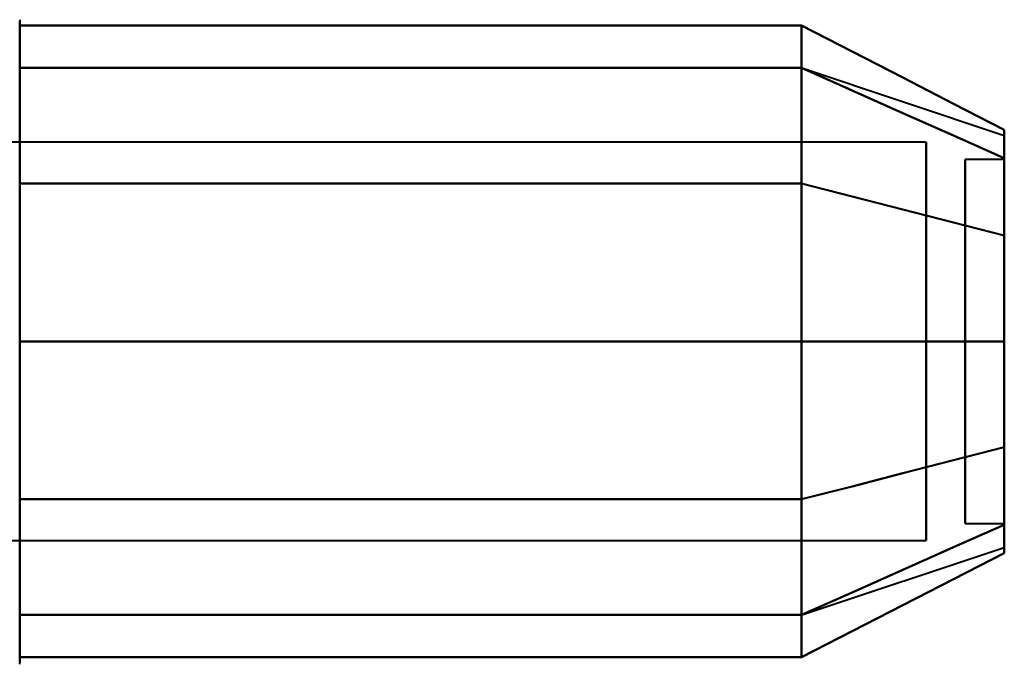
# Model space of a CAD drawing. Header units: millimetres. Extents: x -1087 to 1688, y -120 to 1210.
# Tile 18 of 92: x -736 to -724, y 278 to 286. Entities that reach past the tile are written whole.
import ezdxf

# ---------------------------------------------------------------- set-up
doc = ezdxf.new("R2010")
doc.units = ezdxf.units.MM
doc.layers.add('G-IMPT', color=8, linetype='Continuous', lineweight=40)

# ---------------------------------------------------------------- blocks, each defined once
blk = doc.blocks.new('NEXA 2000 CALQUES_dwg-762145-Arrière')
at = {"layer": 'G-IMPT'}
for p, q in [((-736.204, 285.972), (-736.204, 283.922)), ((-736.204, 285.972), (-736.204, 278.322)), ((-736.204, 285.423), (-736.204, 279.822)), ((-736.204, 285.423), (-736.204, 279.822)), ((-726.189, 285.367), (-723.611, 284.508)), ((-724.611, 284.421), (-736.5, 284.421)), ((-724.611, 284.421), (-736.5, 284.421)), ((-724.611, 279.665), (-724.611, 284.421)), ((-724.611, 284.421), (-724.611, 279.665)), ((-724.611, 284.421), (-724.611, 280.598)), ((-724.611, 280.598), (-724.611, 284.421)), ((-723.611, 284.202), (-724.111, 284.202)), ((-723.611, 284.202), (-724.111, 284.202)), ((-724.111, 279.748), (-724.111, 284.202)), ((-724.111, 284.202), (-724.111, 279.748)), ((-724.111, 280.914), (-724.111, 284.202)), ((-724.111, 284.202), (-724.111, 280.914)), ((-723.611, 279.748), (-723.611, 284.202)), ((-723.611, 284.202), (-723.611, 279.748)), ((-723.611, 280.914), (-723.611, 284.202)), ((-723.611, 284.202), (-723.611, 280.914)), ((-724.611, 279.324), (-724.611, 284.079)), ((-724.611, 284.079), (-724.611, 279.324)), ((-724.111, 279.542), (-724.111, 283.996)), ((-724.111, 283.996), (-724.111, 279.542)), ((-723.611, 279.542), (-723.611, 283.996)), ((-723.611, 283.996), (-723.611, 279.542)), ((-736.204, 283.922), (-736.204, 277.772)), ((-724.611, 283.146), (-724.611, 279.324)), ((-724.611, 279.324), (-724.611, 283.146)), ((-724.111, 279.542), (-724.111, 282.831)), ((-724.111, 282.831), (-724.111, 279.542)), ((-723.611, 279.542), (-723.611, 282.831)), ((-723.611, 282.831), (-723.611, 279.542)), ((-736.204, 279.822), (-736.204, 277.772)), ((-724.111, 279.542), (-723.611, 279.542)), ((-724.111, 279.542), (-723.611, 279.542)), ((-736.5, 279.324), (-724.611, 279.324)), ((-736.5, 279.324), (-724.611, 279.324)), ((-726.189, 278.377), (-723.611, 279.237))]:
    blk.add_line(p, q, dxfattribs=at)
at = {"layer": 'G-IMPT', "flags": 128}
for points in [[(-736.204, 285.989), (-736.204, 285.972)], [(-736.204, 285.972), (-736.204, 285.969), (-736.204, 285.959), (-736.204, 285.943), (-736.204, 285.92), (-736.204, 285.891), (-736.204, 285.855), (-736.204, 285.813), (-736.204, 285.764), (-736.204, 285.709), (-736.204, 285.649), (-736.204, 285.582), (-736.204, 285.509), (-736.204, 285.43), (-736.204, 285.346), (-736.204, 285.256), (-736.204, 285.161), (-736.204, 285.06), (-736.204, 284.955), (-736.204, 284.844), (-736.204, 284.729), (-736.204, 284.609), (-736.204, 284.485), (-736.204, 284.356), (-736.204, 284.224), (-736.204, 284.088), (-736.204, 283.948), (-736.204, 283.922)], [(-736.204, 279.822), (-736.204, 279.966), (-736.204, 280.113), (-736.204, 280.262), (-736.204, 280.414), (-736.204, 280.569), (-736.204, 280.725), (-736.204, 280.883), (-736.204, 281.043), (-736.204, 281.205), (-736.204, 281.367), (-736.204, 281.53), (-736.204, 281.694), (-736.204, 281.858), (-736.204, 282.022), (-736.204, 282.185), (-736.204, 282.348), (-736.204, 282.511), (-736.204, 282.672), (-736.204, 282.833), (-736.204, 282.991), (-736.204, 283.148), (-736.204, 283.303), (-736.204, 283.455), (-736.204, 283.605), (-736.204, 283.752), (-736.204, 283.897), (-736.204, 284.038), (-736.204, 284.175), (-736.204, 284.309), (-736.204, 284.439), (-736.204, 284.565), (-736.204, 284.686), (-736.204, 284.803), (-736.204, 284.915), (-736.204, 285.023), (-736.204, 285.125), (-736.204, 285.223), (-736.204, 285.314), (-736.204, 285.401), (-736.204, 285.481), (-736.204, 285.556), (-736.204, 285.625), (-736.204, 285.688), (-736.204, 285.745), (-736.204, 285.796), (-736.204, 285.84), (-736.204, 285.878), (-736.204, 285.91), (-736.204, 285.935), (-736.204, 285.954), (-736.204, 285.966), (-736.204, 285.972), (-736.204, 285.972)], [(-736.204, 283.893), (-736.204, 284.398), (-736.204, 284.903), (-736.204, 285.409), (-736.204, 285.914)], [(-736.204, 285.914), (-733.704, 285.914), (-731.204, 285.914), (-728.704, 285.914), (-726.204, 285.914)], [(-726.204, 285.914), (-728.704, 285.914), (-731.204, 285.914), (-733.704, 285.914), (-736.204, 285.914)], [(-736.204, 285.914), (-736.204, 285.409), (-736.204, 284.903), (-736.204, 284.398), (-736.204, 283.893)], [(-726.204, 283.893), (-726.204, 284.398), (-726.204, 284.903), (-726.204, 285.409), (-726.204, 285.914)], [(-726.204, 285.914), (-725.556, 285.581), (-724.908, 285.248), (-724.259, 284.914), (-723.611, 284.581)], [(-723.611, 284.581), (-724.259, 284.914), (-724.908, 285.248), (-725.556, 285.581), (-726.204, 285.914)], [(-726.204, 285.914), (-726.204, 285.409), (-726.204, 284.903), (-726.204, 284.398), (-726.204, 283.893)], [(-726.204, 285.914), (-726.204, 285.409), (-726.204, 284.903), (-726.204, 284.398), (-726.204, 283.893)], [(-726.204, 283.893), (-726.204, 284.398), (-726.204, 284.903), (-726.204, 285.409), (-726.204, 285.914)], [(-726.204, 285.372), (-728.704, 285.372), (-731.204, 285.372), (-733.704, 285.372), (-736.204, 285.372)], [(-736.204, 285.372), (-733.704, 285.372), (-731.204, 285.372), (-728.704, 285.372), (-726.204, 285.372)], [(-726.204, 285.372), (-728.704, 285.372), (-731.204, 285.372), (-733.704, 285.372), (-736.204, 285.372)], [(-736.204, 285.372), (-736.204, 284.497), (-736.204, 283.622), (-736.204, 282.747), (-736.204, 281.872)], [(-736.204, 281.872), (-736.204, 282.747), (-736.204, 283.622), (-736.204, 284.497), (-736.204, 285.372)], [(-736.204, 285.372), (-733.704, 285.372), (-731.204, 285.372), (-728.704, 285.372), (-726.204, 285.372)], [(-723.611, 284.218), (-724.259, 284.507), (-724.908, 284.795), (-725.556, 285.084), (-726.204, 285.372)], [(-726.204, 285.372), (-725.556, 285.084), (-724.908, 284.795), (-724.259, 284.507), (-723.611, 284.218)], [(-723.611, 284.218), (-724.259, 284.507), (-724.908, 284.795), (-725.556, 285.084), (-726.204, 285.372)], [(-726.204, 285.372), (-726.204, 284.497), (-726.204, 283.622), (-726.204, 282.747), (-726.204, 281.872)], [(-726.204, 281.872), (-726.204, 282.747), (-726.204, 283.622), (-726.204, 284.497), (-726.204, 285.372)], [(-726.204, 285.372), (-725.556, 285.084), (-724.908, 284.795), (-724.259, 284.507), (-723.611, 284.218)], [(-726.204, 281.872), (-726.204, 282.747), (-726.204, 283.622), (-726.204, 284.497), (-726.204, 285.372)], [(-726.204, 285.372), (-726.204, 284.497), (-726.204, 283.622), (-726.204, 282.747), (-726.204, 281.872)], [(-736.204, 283.922), (-736.204, 283.779), (-736.204, 283.632), (-736.204, 283.482), (-736.204, 283.33), (-736.204, 283.176), (-736.204, 283.02), (-736.204, 282.861), (-736.204, 282.701), (-736.204, 282.54), (-736.204, 282.378), (-736.204, 282.215), (-736.204, 282.051), (-736.204, 281.887), (-736.204, 281.723), (-736.204, 281.559), (-736.204, 281.396), (-736.204, 281.234), (-736.204, 281.072), (-736.204, 280.912), (-736.204, 280.753), (-736.204, 280.597), (-736.204, 280.442), (-736.204, 280.289), (-736.204, 280.139), (-736.204, 279.992), (-736.204, 279.848), (-736.204, 279.707), (-736.204, 279.569), (-736.204, 279.436), (-736.204, 279.306), (-736.204, 279.18), (-736.204, 279.058), (-736.204, 278.941), (-736.204, 278.829), (-736.204, 278.722), (-736.204, 278.619), (-736.204, 278.522), (-736.204, 278.43), (-736.204, 278.344), (-736.204, 278.263), (-736.204, 278.188), (-736.204, 278.119), (-736.204, 278.056), (-736.204, 277.999), (-736.204, 277.949), (-736.204, 277.904), (-736.204, 277.866), (-736.204, 277.834), (-736.204, 277.809), (-736.204, 277.791), (-736.204, 277.778), (-736.204, 277.773), (-736.204, 277.772)], [(-736.204, 279.852), (-736.204, 280.862), (-736.204, 281.872), (-736.204, 282.883), (-736.204, 283.893)], [(-736.204, 283.893), (-733.704, 283.893), (-731.204, 283.893), (-728.704, 283.893), (-726.204, 283.893)], [(-726.204, 283.893), (-728.704, 283.893), (-731.204, 283.893), (-733.704, 283.893), (-736.204, 283.893)], [(-736.204, 283.893), (-733.704, 283.893), (-731.204, 283.893), (-728.704, 283.893), (-726.204, 283.893)], [(-726.204, 283.893), (-728.704, 283.893), (-731.204, 283.893), (-733.704, 283.893), (-736.204, 283.893)], [(-736.204, 283.893), (-736.204, 282.883), (-736.204, 281.872), (-736.204, 280.862), (-736.204, 279.852)], [(-726.204, 279.852), (-726.204, 280.862), (-726.204, 281.872), (-726.204, 282.883), (-726.204, 283.893)], [(-726.204, 283.893), (-725.556, 283.726), (-724.908, 283.56), (-724.259, 283.393), (-723.611, 283.227)], [(-723.611, 283.227), (-724.259, 283.393), (-724.908, 283.56), (-725.556, 283.726), (-726.204, 283.893)], [(-726.204, 283.893), (-725.556, 283.726), (-724.908, 283.56), (-724.259, 283.393), (-723.611, 283.227)], [(-723.611, 283.227), (-724.259, 283.393), (-724.908, 283.56), (-725.556, 283.726), (-726.204, 283.893)], [(-726.204, 283.893), (-726.204, 282.883), (-726.204, 281.872), (-726.204, 280.862), (-726.204, 279.852)], [(-726.204, 283.893), (-726.204, 282.883), (-726.204, 281.872), (-726.204, 280.862), (-726.204, 279.852)], [(-726.204, 279.852), (-726.204, 280.862), (-726.204, 281.872), (-726.204, 282.883), (-726.204, 283.893)], [(-736.204, 281.872), (-733.704, 281.872), (-731.204, 281.872), (-728.704, 281.872), (-726.204, 281.872)], [(-726.204, 281.872), (-728.704, 281.872), (-731.204, 281.872), (-733.704, 281.872), (-736.204, 281.872)], [(-736.204, 281.872), (-736.204, 280.997), (-736.204, 280.122), (-736.204, 279.247), (-736.204, 278.372)], [(-736.204, 278.372), (-736.204, 279.247), (-736.204, 280.122), (-736.204, 280.997), (-736.204, 281.872)], [(-736.204, 281.872), (-733.704, 281.872), (-731.204, 281.872), (-728.704, 281.872), (-726.204, 281.872)], [(-726.204, 281.872), (-728.704, 281.872), (-731.204, 281.872), (-733.704, 281.872), (-736.204, 281.872)], [(-726.204, 281.872), (-725.556, 281.872), (-724.908, 281.872), (-724.259, 281.872), (-723.611, 281.872)], [(-723.611, 281.872), (-724.259, 281.872), (-724.908, 281.872), (-725.556, 281.872), (-726.204, 281.872)], [(-726.204, 281.872), (-726.204, 280.997), (-726.204, 280.122), (-726.204, 279.247), (-726.204, 278.372)], [(-726.204, 278.372), (-726.204, 279.247), (-726.204, 280.122), (-726.204, 280.997), (-726.204, 281.872)], [(-726.204, 281.872), (-725.556, 281.872), (-724.908, 281.872), (-724.259, 281.872), (-723.611, 281.872)], [(-723.611, 281.872), (-724.259, 281.872), (-724.908, 281.872), (-725.556, 281.872), (-726.204, 281.872)], [(-726.204, 278.372), (-726.204, 279.247), (-726.204, 280.122), (-726.204, 280.997), (-726.204, 281.872)], [(-726.204, 281.872), (-726.204, 280.997), (-726.204, 280.122), (-726.204, 279.247), (-726.204, 278.372)], [(-723.611, 280.518), (-724.259, 280.351), (-724.908, 280.185), (-725.556, 280.018), (-726.204, 279.852)], [(-726.204, 279.852), (-725.556, 280.018), (-724.908, 280.185), (-724.259, 280.351), (-723.611, 280.518)], [(-723.611, 280.518), (-724.259, 280.351), (-724.908, 280.185), (-725.556, 280.018), (-726.204, 279.852)], [(-726.204, 279.852), (-725.556, 280.018), (-724.908, 280.185), (-724.259, 280.351), (-723.611, 280.518)], [(-726.204, 279.852), (-728.704, 279.852), (-731.204, 279.852), (-733.704, 279.852), (-736.204, 279.852)], [(-736.204, 279.852), (-733.704, 279.852), (-731.204, 279.852), (-728.704, 279.852), (-726.204, 279.852)], [(-726.204, 279.852), (-728.704, 279.852), (-731.204, 279.852), (-733.704, 279.852), (-736.204, 279.852)], [(-736.204, 279.852), (-736.204, 279.346), (-736.204, 278.841), (-736.204, 278.336), (-736.204, 277.831)], [(-736.204, 277.831), (-736.204, 278.336), (-736.204, 278.841), (-736.204, 279.346), (-736.204, 279.852)], [(-736.204, 279.852), (-733.704, 279.852), (-731.204, 279.852), (-728.704, 279.852), (-726.204, 279.852)], [(-736.204, 277.772), (-736.204, 277.776), (-736.204, 277.785), (-736.204, 277.802), (-736.204, 277.825), (-736.204, 277.854), (-736.204, 277.89), (-736.204, 277.932), (-736.204, 277.98), (-736.204, 278.035), (-736.204, 278.096), (-736.204, 278.163), (-736.204, 278.236), (-736.204, 278.314), (-736.204, 278.399), (-736.204, 278.488), (-736.204, 278.584), (-736.204, 278.684), (-736.204, 278.79), (-736.204, 278.9), (-736.204, 279.016), (-736.204, 279.136), (-736.204, 279.26), (-736.204, 279.388), (-736.204, 279.521), (-736.204, 279.657), (-736.204, 279.797), (-736.204, 279.822)], [(-726.204, 279.852), (-726.204, 279.346), (-726.204, 278.841), (-726.204, 278.336), (-726.204, 277.831)], [(-726.204, 277.831), (-726.204, 278.336), (-726.204, 278.841), (-726.204, 279.346), (-726.204, 279.852)], [(-726.204, 277.831), (-726.204, 278.336), (-726.204, 278.841), (-726.204, 279.346), (-726.204, 279.852)], [(-726.204, 279.852), (-726.204, 279.346), (-726.204, 278.841), (-726.204, 278.336), (-726.204, 277.831)], [(-726.204, 278.372), (-725.556, 278.661), (-724.908, 278.949), (-724.259, 279.238), (-723.611, 279.526)], [(-723.611, 279.526), (-724.259, 279.238), (-724.908, 278.949), (-725.556, 278.661), (-726.204, 278.372)], [(-726.204, 278.372), (-725.556, 278.661), (-724.908, 278.949), (-724.259, 279.238), (-723.611, 279.526)], [(-723.611, 279.526), (-724.259, 279.238), (-724.908, 278.949), (-725.556, 278.661), (-726.204, 278.372)], [(-726.204, 277.831), (-725.556, 278.164), (-724.908, 278.497), (-724.259, 278.83), (-723.611, 279.163)], [(-723.611, 279.163), (-724.259, 278.83), (-724.908, 278.497), (-725.556, 278.164), (-726.204, 277.831)], [(-736.204, 278.372), (-733.704, 278.372), (-731.204, 278.372), (-728.704, 278.372), (-726.204, 278.372)], [(-726.204, 278.372), (-728.704, 278.372), (-731.204, 278.372), (-733.704, 278.372), (-736.204, 278.372)], [(-736.204, 278.372), (-733.704, 278.372), (-731.204, 278.372), (-728.704, 278.372), (-726.204, 278.372)], [(-726.204, 278.372), (-728.704, 278.372), (-731.204, 278.372), (-733.704, 278.372), (-736.204, 278.372)], [(-736.204, 277.831), (-733.704, 277.831), (-731.204, 277.831), (-728.704, 277.831), (-726.204, 277.831)], [(-726.204, 277.831), (-728.704, 277.831), (-731.204, 277.831), (-733.704, 277.831), (-736.204, 277.831)], [(-736.204, 277.772), (-736.205, 277.741)]]:
    blk.add_lwpolyline(points, dxfattribs=at)
at = {"layer": 'G-IMPT'}
for points in [[(-723.611, 283.227), (-723.611, 283.611), (-723.611, 284.238), (-723.611, 284.532), (-723.611, 284.581)], [(-723.611, 284.581), (-723.611, 284.532), (-723.611, 284.239), (-723.611, 283.611), (-723.611, 283.227)], [(-723.611, 284.581), (-723.611, 284.535), (-723.611, 284.239), (-723.611, 283.605), (-723.611, 283.227)], [(-723.611, 283.227), (-723.611, 283.606), (-723.611, 284.24), (-723.611, 284.535), (-723.611, 284.581)], [(-723.611, 284.218), (-723.611, 284.411), (-723.611, 284.604), (-723.611, 284.411), (-723.611, 284.218)], [(-723.611, 284.218), (-723.611, 284.41), (-723.611, 284.508), (-723.611, 284.508)], [(-723.611, 284.508), (-723.611, 284.508), (-723.611, 284.41), (-723.611, 284.218)], [(-723.611, 281.872), (-723.611, 282.344), (-723.611, 283.238), (-723.611, 283.939), (-723.611, 284.218)], [(-723.611, 284.218), (-723.611, 283.939), (-723.611, 283.239), (-723.611, 282.345), (-723.611, 281.872)], [(-723.611, 281.872), (-723.611, 282.336), (-723.611, 283.239), (-723.611, 283.946), (-723.611, 284.218)], [(-723.611, 284.218), (-723.611, 283.946), (-723.611, 283.239), (-723.611, 282.336), (-723.611, 281.872)], [(-723.611, 283.227), (-723.611, 282.793), (-723.611, 281.873), (-723.611, 280.952), (-723.611, 280.518)], [(-723.611, 280.518), (-723.611, 280.951), (-723.611, 281.872), (-723.611, 282.793), (-723.611, 283.227)], [(-723.611, 283.227), (-723.611, 282.802), (-723.611, 281.872), (-723.611, 280.943), (-723.611, 280.518)], [(-723.611, 280.518), (-723.611, 280.943), (-723.611, 281.873), (-723.611, 282.802), (-723.611, 283.227)], [(-723.611, 279.526), (-723.611, 279.805), (-723.611, 280.506), (-723.611, 281.4), (-723.611, 281.872)], [(-723.611, 281.872), (-723.611, 281.4), (-723.611, 280.506), (-723.611, 279.806), (-723.611, 279.526)], [(-723.611, 279.526), (-723.611, 279.799), (-723.611, 280.506), (-723.611, 281.408), (-723.611, 281.872)], [(-723.611, 281.872), (-723.611, 281.408), (-723.611, 280.505), (-723.611, 279.798), (-723.611, 279.526)], [(-723.611, 280.518), (-723.611, 280.134), (-723.611, 279.506), (-723.611, 279.213), (-723.611, 279.163)], [(-723.611, 279.163), (-723.611, 279.213), (-723.611, 279.506), (-723.611, 280.134), (-723.611, 280.518)], [(-723.611, 279.163), (-723.611, 279.21), (-723.611, 279.505), (-723.611, 280.139), (-723.611, 280.518)], [(-723.611, 280.518), (-723.611, 280.139), (-723.611, 279.505), (-723.611, 279.21), (-723.611, 279.163)], [(-723.611, 279.526), (-723.611, 279.333), (-723.611, 279.14), (-723.611, 279.333), (-723.611, 279.526)], [(-723.611, 279.526), (-723.611, 279.334), (-723.611, 279.237), (-723.611, 279.237)], [(-723.611, 279.237), (-723.611, 279.237), (-723.611, 279.334), (-723.611, 279.526)]]:
    blk.add_open_spline(points, degree=3, dxfattribs=at)

msp = doc.modelspace()

# ---------------------------------------------------------------- block references
at = {"layer": 'G-IMPT'}
msp.add_blockref('NEXA 2000 CALQUES_dwg-762145-Arrière', (0, 0), dxfattribs=at)

doc.saveas('drawing.dxf')
